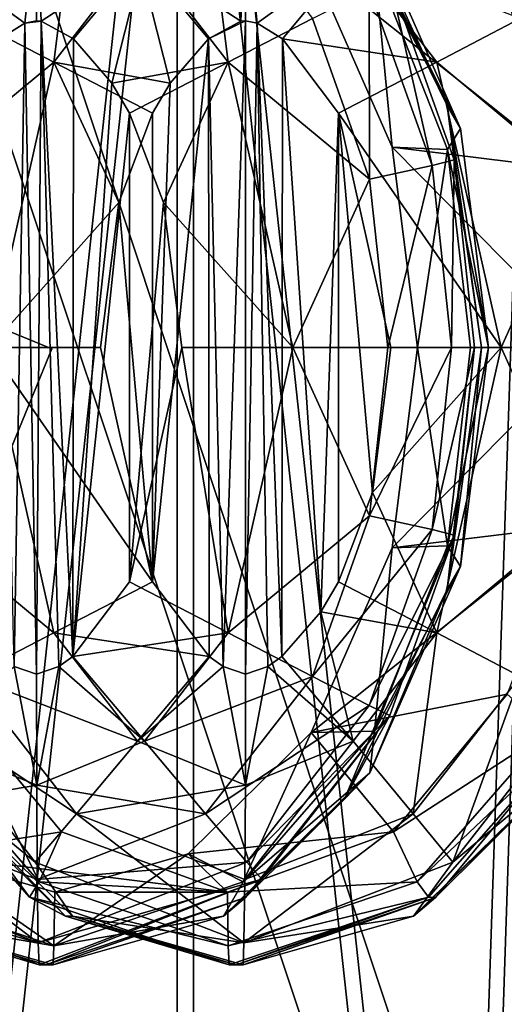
# Model space of a CAD drawing. Header units: metres. Extents: x 0 to 808, y -804 to 0.
# Tile 16 of 126: x 137 to 150, y -669 to -642. Entities that reach past the tile are written whole.
import ezdxf

# ---------------------------------------------------------------- set-up
doc = ezdxf.new("R2010")
doc.units = ezdxf.units.M

msp = doc.modelspace()

# ---------------------------------------------------------------- linework, layer by layer
at = {"layer": 'top0123411'}
for points in [[(138.105728, -638.161499, 2030.058228), (135.160309, -641.94928, 2030.083862), (137.485138, -643.148438, 2031.800781)], [(139.787537, -640.1604, 2031.78064), (138.105728, -638.161499, 2030.058228), (137.485138, -643.148438, 2031.800781)], [(142.286835, -643.148438, 1372.945923), (139.984436, -640.1604, 1372.965942), (141.666245, -638.161499, 1374.688477)], [(141.666245, -638.161499, 1374.688477), (144.611664, -641.94928, 1374.66272), (142.286835, -643.148438, 1372.945923)], [(146.194839, -639.291687, 1424.307617), (148.691254, -644.975891, 1424.285889), (145.489182, -638.566772, 1402.312988)], [(148.691254, -644.975891, 1424.285889), (148.320938, -644.339355, 1402.288208), (145.489182, -638.566772, 1402.312988)], [(145.489182, -638.566772, 1402.312988), (148.320938, -644.339355, 1402.288208), (146.73938, -640.867676, 1380.30127)], [(136.684723, -642.074585, 1372.388672), (134.038589, -640.1604, 1373.017822), (137.01152, -638.952942, 1372.992065)], [(137.006226, -642.00769, 1372.385864), (136.684723, -642.074585, 1372.388672), (137.01152, -638.952942, 1372.992065)], [(137.006226, -642.00769, 1372.385864), (137.01152, -638.952942, 1372.992065), (137.136261, -642.019897, 1372.384766)], [(137.01152, -638.952942, 1372.992065), (139.984436, -640.1604, 1372.965942), (137.136261, -642.019897, 1372.384766)], [(142.760452, -638.952942, 2031.754639), (139.787537, -640.1604, 2031.78064), (142.635712, -642.019897, 2032.361816)], [(142.765747, -642.00769, 2032.360718), (142.760452, -638.952942, 2031.754639), (142.635712, -642.019897, 2032.361816)], [(142.765747, -642.00769, 2032.360718), (143.08725, -642.074585, 2032.35791), (142.760452, -638.952942, 2031.754639)], [(143.08725, -642.074585, 2032.35791), (145.733383, -640.1604, 2031.72876), (142.760452, -638.952942, 2031.754639)], [(146.194839, -639.291687, 1424.307617), (146.323395, -640.437683, 1427.135132), (148.691254, -644.975891, 1424.285889)], [(136.684723, -642.074585, 1372.388672), (135.989304, -642.506104, 1372.394775), (134.038589, -640.1604, 1373.017822)], [(139.984436, -640.1604, 1372.965942), (138.023163, -642.506104, 1372.376953), (137.136261, -642.019897, 1372.384766)], [(137.485138, -643.148438, 2031.800781), (140.687057, -643.729309, 2032.378906), (139.787537, -640.1604, 2031.78064)], [(139.084915, -643.729309, 1372.367676), (138.023163, -642.506104, 1372.376953), (139.984436, -640.1604, 1372.965942)], [(142.286835, -643.148438, 1372.945923), (139.084915, -643.729309, 1372.367676), (139.984436, -640.1604, 1372.965942)], [(140.687057, -643.729309, 2032.378906), (141.74881, -642.506104, 2032.369629), (139.787537, -640.1604, 2031.78064)], [(139.787537, -640.1604, 2031.78064), (141.74881, -642.506104, 2032.369629), (142.635712, -642.019897, 2032.361816)], [(143.08725, -642.074585, 2032.35791), (143.782669, -642.506104, 2032.351807), (145.733383, -640.1604, 2031.72876)], [(143.782669, -642.506104, 2032.351807), (148.035767, -643.148438, 2031.708618), (145.733383, -640.1604, 2031.72876)], [(145.733383, -640.1604, 2031.72876), (148.035767, -643.148438, 2031.708618), (150.330292, -641.94928, 2029.951538)], [(144.576614, -640.400513, 1429.613525), (149.979843, -641.463013, 1975.00415), (151.713135, -646.091675, 1974.989014)], [(144.576614, -640.400513, 1429.613525), (151.713135, -646.091675, 1974.989014), (146.804169, -645.487976, 1429.593994)], [(144.576614, -640.400513, 1429.613525), (146.804169, -645.487976, 1429.593994), (146.323395, -640.437683, 1427.135132)], [(146.323395, -640.437683, 1427.135132), (148.328323, -645.550415, 1427.117676), (148.691254, -644.975891, 1424.285889)], [(146.804169, -645.487976, 1429.593994), (148.328323, -645.550415, 1427.117676), (146.323395, -640.437683, 1427.135132)], [(146.176086, -641.148865, 1377.251587), (146.73938, -640.867676, 1380.30127), (147.904617, -645.998535, 1377.23645)], [(146.73938, -640.867676, 1380.30127), (148.516525, -645.838074, 1380.285767), (147.904617, -645.998535, 1377.23645)], [(148.320938, -644.339355, 1402.288208), (148.516525, -645.838074, 1380.285767), (146.73938, -640.867676, 1380.30127)], [(146.176086, -641.148865, 1377.251587), (146.185623, -646.372498, 1374.648926), (144.611664, -641.94928, 1374.66272)], [(146.176086, -641.148865, 1377.251587), (147.904617, -645.998535, 1377.23645), (146.185623, -646.372498, 1374.648926)], [(135.160309, -641.94928, 2030.083862), (133.586349, -646.372498, 2030.097656), (137.485138, -643.148438, 2031.800781)], [(136.684723, -642.074585, 1372.388672), (136.388824, -659.795532, 1372.391235), (135.989304, -642.506104, 1372.394775)], [(136.684723, -642.074585, 1372.388672), (137.006226, -660.00769, 1372.385864), (136.388824, -659.795532, 1372.391235)], [(137.006226, -642.00769, 1372.385864), (137.136261, -642.019897, 1372.384766), (136.684723, -642.074585, 1372.388672)], [(137.136261, -642.019897, 1372.384766), (137.006226, -660.00769, 1372.385864), (136.684723, -642.074585, 1372.388672)], [(137.136261, -642.019897, 1372.384766), (137.623627, -659.795532, 1372.380493), (137.006226, -660.00769, 1372.385864)], [(138.023163, -642.506104, 1372.376953), (138.008774, -659.521179, 1372.377075), (137.136261, -642.019897, 1372.384766)], [(138.008774, -659.521179, 1372.377075), (137.623627, -659.795532, 1372.380493), (137.136261, -642.019897, 1372.384766)], [(142.635712, -642.019897, 2032.361816), (141.74881, -642.506104, 2032.369629), (142.765747, -642.00769, 2032.360718)], [(141.74881, -642.506104, 2032.369629), (142.148346, -659.795532, 2032.366089), (142.765747, -642.00769, 2032.360718)], [(142.765747, -642.00769, 2032.360718), (142.148346, -659.795532, 2032.366089), (142.765747, -660.00769, 2032.360718)], [(144.611664, -641.94928, 1374.66272), (146.185623, -646.372498, 1374.648926), (142.286835, -643.148438, 1372.945923)], [(142.765747, -642.00769, 2032.360718), (142.765747, -660.00769, 2032.360718), (143.08725, -642.074585, 2032.35791)], [(142.765747, -660.00769, 2032.360718), (143.383148, -659.795532, 2032.355347), (143.08725, -642.074585, 2032.35791)], [(143.08725, -642.074585, 2032.35791), (143.383148, -659.795532, 2032.355347), (143.768295, -659.521179, 2032.351929)], [(143.08725, -642.074585, 2032.35791), (143.768295, -659.521179, 2032.351929), (143.782669, -642.506104, 2032.351807)], [(148.035767, -643.148438, 2031.708618), (151.904236, -646.372498, 2029.937744), (150.330292, -641.94928, 2029.951538)], [(138.023163, -642.506104, 1372.376953), (139.084915, -643.729309, 1372.367676), (138.008774, -659.521179, 1372.377075)], [(140.687057, -643.729309, 2032.378906), (140.204865, -657.46637, 2032.383057), (141.74881, -642.506104, 2032.369629)], [(140.204865, -657.46637, 2032.383057), (141.763199, -659.521179, 2032.369507), (141.74881, -642.506104, 2032.369629)], [(141.74881, -642.506104, 2032.369629), (141.763199, -659.521179, 2032.369507), (142.148346, -659.795532, 2032.366089)], [(143.768295, -659.521179, 2032.351929), (144.844421, -658.286011, 2032.342651), (143.782669, -642.506104, 2032.351807)], [(143.782669, -642.506104, 2032.351807), (145.326614, -644.54895, 2032.338379), (148.035767, -643.148438, 2031.708618)], [(143.782669, -642.506104, 2032.351807), (144.844421, -658.286011, 2032.342651), (145.326614, -644.54895, 2032.338379)], [(137.485138, -643.148438, 2031.800781), (133.586349, -646.372498, 2030.097656), (135.706253, -651.00769, 2031.816284)], [(135.706253, -651.00769, 2031.816284), (139.269363, -647.017395, 2032.391235), (137.485138, -643.148438, 2031.800781)], [(139.269363, -647.017395, 2032.391235), (140.204865, -644.54895, 2032.383057), (137.485138, -643.148438, 2031.800781)], [(137.485138, -643.148438, 2031.800781), (140.204865, -644.54895, 2032.383057), (140.687057, -643.729309, 2032.378906)], [(142.286835, -643.148438, 1372.945923), (139.567108, -644.54895, 1372.363525), (139.084915, -643.729309, 1372.367676)], [(140.502609, -647.017395, 1372.355347), (139.567108, -644.54895, 1372.363525), (142.286835, -643.148438, 1372.945923)], [(144.06572, -651.00769, 1372.930298), (140.502609, -647.017395, 1372.355347), (142.286835, -643.148438, 1372.945923)], [(142.286835, -643.148438, 1372.945923), (146.185623, -646.372498, 1374.648926), (144.06572, -651.00769, 1372.930298)], [(145.326614, -644.54895, 2032.338379), (149.814651, -651.00769, 2031.693115), (148.035767, -643.148438, 2031.708618)], [(148.035767, -643.148438, 2031.708618), (149.814651, -651.00769, 2031.693115), (151.904236, -646.372498, 2029.937744)], [(139.084915, -643.729309, 1372.367676), (139.567108, -644.54895, 1372.363525), (138.008774, -659.521179, 1372.377075)], [(140.687057, -643.729309, 2032.378906), (140.204865, -644.54895, 2032.383057), (140.204865, -657.46637, 2032.383057)], [(148.691254, -644.975891, 1424.285889), (149.459549, -651.00769, 1424.279175), (148.320938, -644.339355, 1402.288208)], [(149.459549, -651.00769, 1424.279175), (149.267563, -651.00769, 1402.280029), (148.320938, -644.339355, 1402.288208)], [(148.320938, -644.339355, 1402.288208), (149.267563, -651.00769, 1402.280029), (148.516525, -645.838074, 1380.285767)], [(138.008774, -659.521179, 1372.377075), (139.567108, -644.54895, 1372.363525), (139.567108, -657.46637, 1372.363525)], [(140.204865, -644.54895, 2032.383057), (139.269363, -647.017395, 2032.391235), (140.204865, -657.46637, 2032.383057)], [(139.567108, -644.54895, 1372.363525), (140.502609, -647.017395, 1372.355347), (139.567108, -657.46637, 1372.363525)], [(144.844421, -658.286011, 2032.342651), (145.32663, -657.46637, 2032.338379), (145.326614, -644.54895, 2032.338379)], [(145.326614, -644.54895, 2032.338379), (146.765594, -651.00769, 2032.325806), (149.814651, -651.00769, 2031.693115)], [(145.326614, -644.54895, 2032.338379), (145.32663, -657.46637, 2032.338379), (146.262115, -654.997925, 2032.3302)], [(146.262115, -654.997925, 2032.3302), (146.765594, -651.00769, 2032.325806), (145.326614, -644.54895, 2032.338379)], [(148.691254, -644.975891, 1424.285889), (148.328323, -645.550415, 1427.117676), (149.459549, -651.00769, 1424.279175)], [(151.713135, -646.091675, 1974.989014), (152.265503, -651.008179, 1974.984131), (146.804169, -645.487976, 1429.593994)], [(146.804169, -645.487976, 1429.593994), (152.265503, -651.008179, 1974.984131), (147.50589, -651.008423, 1429.587891)], [(146.804169, -645.487976, 1429.593994), (147.50589, -651.008423, 1429.587891), (148.328323, -645.550415, 1427.117676)], [(147.50589, -651.008423, 1429.587891), (148.967529, -651.00824, 1427.112061), (148.328323, -645.550415, 1427.117676)], [(148.328323, -645.550415, 1427.117676), (148.967529, -651.00824, 1427.112061), (149.459549, -651.00769, 1424.279175)], [(147.904617, -645.998535, 1377.23645), (146.683167, -651.00769, 1374.644653), (146.185623, -646.372498, 1374.648926)], [(148.442886, -651.00769, 1377.231812), (146.683167, -651.00769, 1374.644653), (147.904617, -645.998535, 1377.23645)], [(147.904617, -645.998535, 1377.23645), (148.516525, -645.838074, 1380.285767), (148.442886, -651.00769, 1377.231812)], [(148.516525, -645.838074, 1380.285767), (149.075592, -651.00769, 1380.280884), (148.442886, -651.00769, 1377.231812)], [(149.267563, -651.00769, 1402.280029), (149.075592, -651.00769, 1380.280884), (148.516525, -645.838074, 1380.285767)], [(146.185623, -646.372498, 1374.648926), (146.683167, -651.00769, 1374.644653), (144.06572, -651.00769, 1372.930298)], [(149.814651, -651.00769, 2031.693115), (152.401779, -651.00769, 2029.93335), (151.904236, -646.372498, 2029.937744)], [(138.7659, -651.00769, 2032.39563), (139.269363, -647.017395, 2032.391235), (135.706253, -651.00769, 2031.816284)], [(140.204865, -657.46637, 2032.383057), (139.269363, -647.017395, 2032.391235), (138.7659, -651.00769, 2032.39563)], [(139.567108, -657.46637, 1372.363525), (140.502609, -647.017395, 1372.355347), (141.006073, -651.00769, 1372.350952)], [(141.006073, -651.00769, 1372.350952), (140.502609, -647.017395, 1372.355347), (144.06572, -651.00769, 1372.930298)], [(137.485138, -658.866882, 2031.800781), (135.706253, -651.00769, 2031.816284), (133.586349, -655.642822, 2030.097656)], [(140.204865, -657.46637, 2032.383057), (135.706253, -651.00769, 2031.816284), (137.485138, -658.866882, 2031.800781)], [(140.204865, -657.46637, 2032.383057), (138.7659, -651.00769, 2032.39563), (135.706253, -651.00769, 2031.816284)], [(139.567108, -657.46637, 1372.363525), (141.006073, -651.00769, 1372.350952), (142.286835, -658.866882, 1372.945923)], [(142.286835, -658.866882, 1372.945923), (141.006073, -651.00769, 1372.350952), (144.06572, -651.00769, 1372.930298)], [(142.286835, -658.866882, 1372.945923), (144.06572, -651.00769, 1372.930298), (146.185623, -655.642822, 1374.648926)], [(144.06572, -651.00769, 1372.930298), (146.683167, -651.00769, 1374.644653), (146.185623, -655.642822, 1374.648926)], [(146.683167, -651.00769, 1374.644653), (148.442886, -651.00769, 1377.231812), (146.185623, -655.642822, 1374.648926)], [(146.185623, -655.642822, 1374.648926), (148.442886, -651.00769, 1377.231812), (147.904617, -656.016785, 1377.23645)], [(149.814651, -651.00769, 2031.693115), (146.262115, -654.997925, 2032.3302), (148.035767, -658.866882, 2031.708618)], [(146.765594, -651.00769, 2032.325806), (146.262115, -654.997925, 2032.3302), (149.814651, -651.00769, 2031.693115)], [(152.265503, -651.008179, 1974.984131), (146.803757, -656.528931, 1429.593994), (147.50589, -651.008423, 1429.587891)], [(152.265503, -651.008179, 1974.984131), (151.712891, -655.924744, 1974.989014), (146.803757, -656.528931, 1429.593994)], [(148.328033, -656.466064, 1427.117676), (147.50589, -651.008423, 1429.587891), (146.803757, -656.528931, 1429.593994)], [(148.967529, -651.00824, 1427.112061), (147.50589, -651.008423, 1429.587891), (148.328033, -656.466064, 1427.117676)], [(148.442886, -651.00769, 1377.231812), (149.075592, -651.00769, 1380.280884), (147.904617, -656.016785, 1377.23645)], [(147.904617, -656.016785, 1377.23645), (149.075592, -651.00769, 1380.280884), (148.516525, -656.177246, 1380.285767)], [(151.904236, -655.642822, 2029.937744), (149.814651, -651.00769, 2031.693115), (148.035767, -658.866882, 2031.708618)], [(148.691254, -657.03949, 1424.285889), (148.320938, -657.675964, 1402.288208), (149.267563, -651.00769, 1402.280029)], [(149.267563, -651.00769, 1402.280029), (148.320938, -657.675964, 1402.288208), (149.075592, -651.00769, 1380.280884)], [(148.320938, -657.675964, 1402.288208), (148.516525, -656.177246, 1380.285767), (149.075592, -651.00769, 1380.280884)], [(149.459549, -651.00769, 1424.279175), (148.967529, -651.00824, 1427.112061), (148.328033, -656.466064, 1427.117676)], [(148.691254, -657.03949, 1424.285889), (149.459549, -651.00769, 1424.279175), (148.328033, -656.466064, 1427.117676)], [(149.459549, -651.00769, 1424.279175), (148.691254, -657.03949, 1424.285889), (149.267563, -651.00769, 1402.280029)], [(152.401779, -651.00769, 2029.93335), (149.814651, -651.00769, 2031.693115), (151.904236, -655.642822, 2029.937744)], [(148.035767, -658.866882, 2031.708618), (146.262115, -654.997925, 2032.3302), (145.32663, -657.46637, 2032.338379)], [(137.485138, -658.866882, 2031.800781), (133.586349, -655.642822, 2030.097656), (135.160309, -660.06604, 2030.083862)], [(144.611664, -660.06604, 1374.66272), (142.286835, -658.866882, 1372.945923), (146.185623, -655.642822, 1374.648926)], [(144.611664, -660.06604, 1374.66272), (146.185623, -655.642822, 1374.648926), (147.904617, -656.016785, 1377.23645)], [(150.330292, -660.06604, 2029.951538), (151.904236, -655.642822, 2029.937744), (148.035767, -658.866882, 2031.708618)], [(151.712891, -655.924744, 1974.989014), (144.575714, -661.61615, 1429.613525), (146.803757, -656.528931, 1429.593994)], [(151.712891, -655.924744, 1974.989014), (149.979324, -660.553223, 1975.00415), (144.575714, -661.61615, 1429.613525)], [(146.176086, -660.866455, 1377.251587), (144.611664, -660.06604, 1374.66272), (147.904617, -656.016785, 1377.23645)], [(147.904617, -656.016785, 1377.23645), (148.516525, -656.177246, 1380.285767), (146.176086, -660.866455, 1377.251587)], [(148.320938, -657.675964, 1402.288208), (145.489197, -663.448547, 1402.312988), (148.516525, -656.177246, 1380.285767)], [(145.489197, -663.448547, 1402.312988), (146.73938, -661.147705, 1380.30127), (148.516525, -656.177246, 1380.285767)], [(148.516525, -656.177246, 1380.285767), (146.73938, -661.147705, 1380.30127), (146.176086, -660.866455, 1377.251587)], [(146.803757, -656.528931, 1429.593994), (144.575714, -661.61615, 1429.613525), (146.3228, -661.578674, 1427.135132)], [(148.328033, -656.466064, 1427.117676), (146.803757, -656.528931, 1429.593994), (146.3228, -661.578674, 1427.135132)], [(148.691254, -657.03949, 1424.285889), (148.328033, -656.466064, 1427.117676), (146.3228, -661.578674, 1427.135132)], [(148.691254, -657.03949, 1424.285889), (146.194839, -662.723694, 1424.307617), (148.320938, -657.675964, 1402.288208)], [(146.194839, -662.723694, 1424.307617), (148.691254, -657.03949, 1424.285889), (146.3228, -661.578674, 1427.135132)], [(141.763199, -659.521179, 2032.369507), (140.204865, -657.46637, 2032.383057), (137.485138, -658.866882, 2031.800781)], [(138.008774, -659.521179, 1372.377075), (139.567108, -657.46637, 1372.363525), (142.286835, -658.866882, 1372.945923)], [(145.32663, -657.46637, 2032.338379), (144.844421, -658.286011, 2032.342651), (148.035767, -658.866882, 2031.708618)], [(146.194839, -662.723694, 1424.307617), (145.489197, -663.448547, 1402.312988), (148.320938, -657.675964, 1402.288208)], [(144.844421, -658.286011, 2032.342651), (143.768295, -659.521179, 2032.351929), (145.733368, -661.854919, 2031.72876)], [(144.844421, -658.286011, 2032.342651), (145.733368, -661.854919, 2031.72876), (148.035767, -658.866882, 2031.708618)], [(139.787537, -661.854919, 2031.78064), (137.485138, -658.866882, 2031.800781), (135.160309, -660.06604, 2030.083862)], [(141.763199, -659.521179, 2032.369507), (137.485138, -658.866882, 2031.800781), (139.787537, -661.854919, 2031.78064)], [(138.008774, -659.521179, 1372.377075), (142.286835, -658.866882, 1372.945923), (139.984436, -661.854919, 1372.965942)], [(139.984436, -661.854919, 1372.965942), (142.286835, -658.866882, 1372.945923), (144.611664, -660.06604, 1374.66272)], [(148.035767, -658.866882, 2031.708618), (145.733368, -661.854919, 2031.72876), (147.384857, -663.853821, 2029.977173)], [(147.384857, -663.853821, 2029.977173), (150.330292, -660.06604, 2029.951538), (148.035767, -658.866882, 2031.708618)], [(137.623627, -659.795532, 1372.380493), (138.008774, -659.521179, 1372.377075), (139.984436, -661.854919, 1372.965942)], [(142.148346, -659.795532, 2032.366089), (141.763199, -659.521179, 2032.369507), (139.787537, -661.854919, 2031.78064)], [(143.768295, -659.521179, 2032.351929), (143.383148, -659.795532, 2032.355347), (145.733368, -661.854919, 2031.72876)], [(137.01152, -663.062378, 1372.992065), (134.038589, -661.854919, 1373.017822), (136.388824, -659.795532, 1372.391235)], [(137.006226, -660.00769, 1372.385864), (137.01152, -663.062378, 1372.992065), (136.388824, -659.795532, 1372.391235)], [(137.006226, -660.00769, 1372.385864), (137.623627, -659.795532, 1372.380493), (137.01152, -663.062378, 1372.992065)], [(137.623627, -659.795532, 1372.380493), (139.984436, -661.854919, 1372.965942), (137.01152, -663.062378, 1372.992065)], [(142.148346, -659.795532, 2032.366089), (139.787537, -661.854919, 2031.78064), (142.760452, -663.062378, 2031.754639)], [(142.765747, -660.00769, 2032.360718), (142.148346, -659.795532, 2032.366089), (142.760452, -663.062378, 2031.754639)], [(145.733368, -661.854919, 2031.72876), (143.383148, -659.795532, 2032.355347), (142.760452, -663.062378, 2031.754639)], [(143.383148, -659.795532, 2032.355347), (142.765747, -660.00769, 2032.360718), (142.760452, -663.062378, 2031.754639)], [(138.105743, -663.853821, 2030.058228), (135.160309, -660.06604, 2030.083862), (133.595886, -660.866455, 2027.494995)], [(139.787537, -661.854919, 2031.78064), (135.160309, -660.06604, 2030.083862), (138.105743, -663.853821, 2030.058228)], [(141.666229, -663.853821, 1374.688354), (139.984436, -661.854919, 1372.965942), (144.611664, -660.06604, 1374.66272)], [(141.666229, -663.853821, 1374.688354), (144.611664, -660.06604, 1374.66272), (146.176086, -660.866455, 1377.251587)], [(148.474594, -665.18811, 2027.365234), (150.330292, -660.06604, 2029.951538), (147.384857, -663.853821, 2029.977173)], [(148.474594, -665.18811, 2027.365234), (151.849289, -660.866455, 2027.335693), (150.330292, -660.06604, 2029.951538)], [(133.449173, -661.578674, 1977.61145), (134.552231, -660.553406, 1975.138672), (137.076141, -665.721924, 1977.579712)], [(133.824631, -664.954041, 1429.707275), (137.691483, -664.346191, 1975.111328), (134.552231, -660.553406, 1975.138672)], [(134.552231, -660.553406, 1975.138672), (137.691483, -664.346191, 1975.111328), (137.076141, -665.721924, 1977.579712)], [(149.979324, -660.553223, 1975.00415), (146.840103, -664.346191, 1975.031494), (144.575714, -661.61615, 1429.613525)], [(146.840103, -664.346191, 1975.031494), (149.979324, -660.553223, 1975.00415), (151.125381, -661.578674, 1977.457153)], [(133.595886, -660.866455, 2027.494995), (133.96109, -662.723694, 2024.437256), (136.970566, -665.18811, 2027.465576)], [(133.595886, -660.866455, 2027.494995), (136.970566, -665.18811, 2027.465576), (138.105743, -663.853821, 2030.058228)], [(142.801392, -665.18811, 1377.281006), (141.666229, -663.853821, 1374.688354), (146.176086, -660.866455, 1377.251587)], [(146.176086, -660.866455, 1377.251587), (146.73938, -661.147705, 1380.30127), (142.801392, -665.18811, 1377.281006)], [(151.430771, -662.723694, 2024.28479), (151.849289, -660.866455, 2027.335693), (148.474594, -665.18811, 2027.365234)], [(145.489197, -663.448547, 1402.312988), (142.763199, -666.153992, 1402.336792), (146.73938, -661.147705, 1380.30127)], [(142.763199, -666.153992, 1402.336792), (143.214691, -665.654724, 1380.332031), (146.73938, -661.147705, 1380.30127)], [(146.73938, -661.147705, 1380.30127), (143.214691, -665.654724, 1380.332031), (142.801392, -665.18811, 1377.281006)], [(133.030136, -661.843323, 1980.443726), (133.449173, -661.578674, 1977.61145), (136.812378, -666.150757, 1980.410767)], [(133.449173, -661.578674, 1977.61145), (137.076141, -665.721924, 1977.579712), (136.812378, -666.150757, 1980.410767)], [(144.575714, -661.61615, 1429.613525), (146.840103, -664.346191, 1975.031494), (141.18779, -664.953979, 1429.643066)], [(144.575714, -661.61615, 1429.613525), (141.18779, -664.953979, 1429.643066), (142.695831, -665.721924, 1427.16687)], [(146.3228, -661.578674, 1427.135132), (144.575714, -661.61615, 1429.613525), (142.695831, -665.721924, 1427.16687)], [(146.194839, -662.723694, 1424.307617), (146.3228, -661.578674, 1427.135132), (142.695831, -665.721924, 1427.16687)], [(147.498413, -665.721924, 1977.48877), (146.840103, -664.346191, 1975.031494), (151.125381, -661.578674, 1977.457153)], [(151.125381, -661.578674, 1977.457153), (151.593796, -661.843323, 1980.281738), (147.498413, -665.721924, 1977.48877)], [(137.01152, -663.062378, 1372.992065), (132.387115, -663.853821, 1374.769409), (134.038589, -661.854919, 1373.017822)], [(133.030136, -661.843323, 1980.443726), (136.812378, -666.150757, 1980.410767), (133.768799, -662.723206, 2002.43811)], [(137.01152, -663.062378, 1372.992065), (139.984436, -661.854919, 1372.965942), (141.666229, -663.853821, 1374.688354)], [(142.760452, -663.062378, 2031.754639), (139.787537, -661.854919, 2031.78064), (138.105743, -663.853821, 2030.058228)], [(145.733368, -661.854919, 2031.72876), (142.7453, -665.66449, 2030.0177), (147.384857, -663.853821, 2029.977173)], [(142.760452, -663.062378, 2031.754639), (142.7453, -665.66449, 2030.0177), (145.733368, -661.854919, 2031.72876)], [(151.593796, -661.843323, 1980.281738), (147.811554, -666.150757, 1980.314697), (147.498413, -665.721924, 1977.48877)], [(147.999115, -666.153992, 2002.313965), (147.811554, -666.150757, 1980.314697), (151.593796, -661.843323, 1980.281738)], [(150.725113, -663.448547, 2002.290161), (147.999115, -666.153992, 2002.313965), (151.593796, -661.843323, 1980.281738)], [(133.768799, -662.723206, 2002.43811), (137.80217, -666.674133, 2002.402954), (133.96109, -662.723694, 2024.437256)], [(133.768799, -662.723206, 2002.43811), (136.812378, -666.150757, 1980.410767), (137.80217, -666.674133, 2002.402954)], [(137.80217, -666.674133, 2002.402954), (137.993973, -666.674133, 2024.4021), (133.96109, -662.723694, 2024.437256)], [(133.96109, -662.723694, 2024.437256), (137.993973, -666.674133, 2024.4021), (136.970566, -665.18811, 2027.465576)], [(146.194839, -662.723694, 1424.307617), (142.161972, -666.674133, 1424.342896), (145.489197, -663.448547, 1402.312988)], [(142.161972, -666.674133, 1424.342896), (146.194839, -662.723694, 1424.307617), (142.695831, -665.721924, 1427.16687)], [(151.430771, -662.723694, 2024.28479), (147.397888, -666.674133, 2024.319946), (150.725113, -663.448547, 2002.290161)], [(147.397888, -666.674133, 2024.319946), (151.430771, -662.723694, 2024.28479), (148.474594, -665.18811, 2027.365234)], [(132.387115, -663.853821, 1374.769409), (137.01152, -663.062378, 1372.992065), (137.026672, -665.66449, 1374.728882)], [(137.026672, -665.66449, 1374.728882), (137.01152, -663.062378, 1372.992065), (141.666229, -663.853821, 1374.688354)], [(138.105743, -663.853821, 2030.058228), (142.7453, -665.66449, 2030.0177), (142.760452, -663.062378, 2031.754639)], [(142.161972, -666.674133, 1424.342896), (142.763199, -666.153992, 1402.336792), (145.489197, -663.448547, 1402.312988)], [(147.397888, -666.674133, 2024.319946), (147.999115, -666.153992, 2002.313965), (150.725113, -663.448547, 2002.290161)], [(131.297379, -665.18811, 1377.381348), (132.387115, -663.853821, 1374.769409), (137.049377, -667.401489, 1377.330933)], [(137.049377, -667.401489, 1377.330933), (132.387115, -663.853821, 1374.769409), (137.026672, -665.66449, 1374.728882)], [(136.970566, -665.18811, 2027.465576), (142.722595, -667.401489, 2027.415649), (138.105743, -663.853821, 2030.058228)], [(137.026672, -665.66449, 1374.728882), (141.666229, -663.853821, 1374.688354), (142.801392, -665.18811, 1377.281006)], [(142.722595, -667.401489, 2027.415649), (142.7453, -665.66449, 2030.0177), (138.105743, -663.853821, 2030.058228)], [(147.384857, -663.853821, 2029.977173), (142.7453, -665.66449, 2030.0177), (142.722595, -667.401489, 2027.415649)], [(142.722595, -667.401489, 2027.415649), (148.474594, -665.18811, 2027.365234), (147.384857, -663.853821, 2029.977173)], [(142.265793, -666.00769, 1975.071411), (137.691483, -664.346191, 1975.111328), (133.824631, -664.954041, 1429.707275)], [(137.076141, -665.721924, 1977.579712), (137.691483, -664.346191, 1975.111328), (142.265793, -666.00769, 1975.071411)], [(146.840103, -664.346191, 1975.031494), (142.265793, -666.00769, 1975.071411), (141.18779, -664.953979, 1429.643066)], [(142.265793, -666.00769, 1975.071411), (146.840103, -664.346191, 1975.031494), (147.498413, -665.721924, 1977.48877)], [(132.27356, -665.721924, 1427.257813), (137.484695, -667.490967, 1427.21228), (133.824631, -664.954041, 1429.707275)], [(137.50618, -666.00769, 1429.675171), (142.265793, -666.00769, 1975.071411), (133.824631, -664.954041, 1429.707275)], [(133.824631, -664.954041, 1429.707275), (137.484695, -667.490967, 1427.21228), (137.50618, -666.00769, 1429.675171)], [(142.695831, -665.721924, 1427.16687), (141.18779, -664.953979, 1429.643066), (137.484695, -667.490967, 1427.21228)], [(141.18779, -664.953979, 1429.643066), (137.50618, -666.00769, 1429.675171), (137.484695, -667.490967, 1427.21228)], [(141.18779, -664.953979, 1429.643066), (142.265793, -666.00769, 1975.071411), (137.50618, -666.00769, 1429.675171)], [(130.937393, -665.654724, 1380.439087), (131.297379, -665.18811, 1377.381348), (137.049377, -667.401489, 1377.330933)], [(136.970566, -665.18811, 2027.465576), (137.993973, -666.674133, 2024.4021), (142.722595, -667.401489, 2027.415649)], [(137.049377, -667.401489, 1377.330933), (137.026672, -665.66449, 1374.728882), (142.801392, -665.18811, 1377.281006)], [(142.801392, -665.18811, 1377.281006), (143.214691, -665.654724, 1380.332031), (137.049377, -667.401489, 1377.330933)], [(147.397888, -666.674133, 2024.319946), (148.474594, -665.18811, 2027.365234), (142.722595, -667.401489, 2027.415649)], [(137.049377, -667.401489, 1377.330933), (137.076035, -668.00769, 1380.38562), (130.937393, -665.654724, 1380.439087)], [(130.937393, -665.654724, 1380.439087), (137.076035, -668.00769, 1380.38562), (132.566254, -666.674133, 1402.425781)], [(132.27356, -665.721924, 1427.257813), (132.758057, -666.674133, 1424.424927), (137.484695, -667.490967, 1427.21228)], [(136.812378, -666.150757, 1980.410767), (137.076141, -665.721924, 1977.579712), (142.287277, -667.490967, 1977.534302)], [(143.214691, -665.654724, 1380.332031), (137.076035, -668.00769, 1380.38562), (137.049377, -667.401489, 1377.330933)], [(137.268021, -668.00769, 1402.384766), (137.076035, -668.00769, 1380.38562), (143.214691, -665.654724, 1380.332031)], [(137.076141, -665.721924, 1977.579712), (142.265793, -666.00769, 1975.071411), (142.287277, -667.490967, 1977.534302)], [(142.763199, -666.153992, 1402.336792), (137.268021, -668.00769, 1402.384766), (143.214691, -665.654724, 1380.332031)], [(142.161972, -666.674133, 1424.342896), (142.695831, -665.721924, 1427.16687), (137.484695, -667.490967, 1427.21228)], [(142.287277, -667.490967, 1977.534302), (142.265793, -666.00769, 1975.071411), (147.498413, -665.721924, 1977.48877)], [(147.498413, -665.721924, 1977.48877), (147.811554, -666.150757, 1980.314697), (142.287277, -667.490967, 1977.534302)], [(142.287277, -667.490967, 1977.534302), (142.311966, -668.00769, 1980.362671), (136.812378, -666.150757, 1980.410767)], [(136.812378, -666.150757, 1980.410767), (142.311966, -668.00769, 1980.362671), (137.80217, -666.674133, 2002.402954)], [(137.460007, -668.00769, 1424.383911), (137.268021, -668.00769, 1402.384766), (142.763199, -666.153992, 1402.336792)], [(142.161972, -666.674133, 1424.342896), (137.460007, -668.00769, 1424.383911), (142.763199, -666.153992, 1402.336792)], [(147.811554, -666.150757, 1980.314697), (142.311966, -668.00769, 1980.362671), (142.287277, -667.490967, 1977.534302)], [(142.503952, -668.00769, 2002.361816), (142.311966, -668.00769, 1980.362671), (147.811554, -666.150757, 1980.314697)], [(147.999115, -666.153992, 2002.313965), (142.503952, -668.00769, 2002.361816), (147.811554, -666.150757, 1980.314697)], [(142.695938, -668.00769, 2024.361084), (142.503952, -668.00769, 2002.361816), (147.999115, -666.153992, 2002.313965)], [(147.397888, -666.674133, 2024.319946), (142.695938, -668.00769, 2024.361084), (147.999115, -666.153992, 2002.313965)], [(132.566254, -666.674133, 1402.425781), (137.268021, -668.00769, 1402.384766), (132.758057, -666.674133, 1424.424927)], [(132.566254, -666.674133, 1402.425781), (137.076035, -668.00769, 1380.38562), (137.268021, -668.00769, 1402.384766)], [(137.268021, -668.00769, 1402.384766), (137.460007, -668.00769, 1424.383911), (132.758057, -666.674133, 1424.424927)], [(132.758057, -666.674133, 1424.424927), (137.460007, -668.00769, 1424.383911), (137.484695, -667.490967, 1427.21228)], [(137.460007, -668.00769, 1424.383911), (142.161972, -666.674133, 1424.342896), (137.484695, -667.490967, 1427.21228)], [(137.80217, -666.674133, 2002.402954), (142.503952, -668.00769, 2002.361816), (137.993973, -666.674133, 2024.4021)], [(137.80217, -666.674133, 2002.402954), (142.311966, -668.00769, 1980.362671), (142.503952, -668.00769, 2002.361816)], [(142.503952, -668.00769, 2002.361816), (142.695938, -668.00769, 2024.361084), (137.993973, -666.674133, 2024.4021)], [(137.993973, -666.674133, 2024.4021), (142.695938, -668.00769, 2024.361084), (142.722595, -667.401489, 2027.415649)], [(142.695938, -668.00769, 2024.361084), (147.397888, -666.674133, 2024.319946), (142.722595, -667.401489, 2027.415649)]]:
    msp.add_3dface(points, dxfattribs=at)
at = {"layer": 'top0123416'}
for points in [[(216.751785, -666.581909, 1984.93042), (220.287827, -664.60553, 1980.641113), (137.235626, -693.103394, 1863.620483)], [(137.235626, -693.103394, 1863.620483), (220.287827, -664.60553, 1980.641113), (141.242981, -690.857788, 1860.515137)], [(220.287827, -664.60553, 1980.641113), (223.638718, -664.636292, 1976.568481), (141.242981, -690.857788, 1860.515137)], [(141.242981, -690.857788, 1860.515137), (223.638718, -664.636292, 1976.568481), (145.865936, -690.895264, 1857.453491)], [(223.638718, -664.636292, 1976.568481), (232.457413, -667.283875, 1975.449097), (145.865936, -690.895264, 1857.453491)], [(213.83963, -670.892883, 1988.638184), (216.751785, -666.581909, 1984.93042), (134.91217, -696.406006, 1865.817383)], [(134.91217, -696.406006, 1865.817383), (216.751785, -666.581909, 1984.93042), (137.235626, -693.103394, 1863.620483)], [(145.865936, -690.895264, 1857.453491), (232.457413, -667.283875, 1975.449097), (149.559052, -692.662292, 1855.351807)], [(232.457413, -667.283875, 1975.449097), (238.208435, -674.485352, 1974.769409), (149.559052, -692.662292, 1855.351807)]]:
    msp.add_3dface(points, dxfattribs=at)
at = {"layer": 'top0123424'}
for points in [[(130.915787, -626.00769, 1825.159668), (140.885391, -626.00769, 1822.369263), (133.24913, -696.510193, 1823.976563)], [(133.659943, -696.510193, 1860.929443), (141.330017, -626.00769, 1862.366699), (131.300842, -626.00769, 1859.798584)], [(133.24913, -696.510193, 1823.976563), (140.885391, -626.00769, 1822.369263), (140.885391, -696.510193, 1822.369263)], [(133.659943, -696.510193, 1860.929443), (141.330032, -696.510193, 1862.366699), (141.330017, -626.00769, 1862.366699)], [(140.885391, -626.00769, 1822.369263), (148.555481, -696.510193, 1823.806519), (140.885391, -696.510193, 1822.369263)], [(140.885391, -626.00769, 1822.369263), (150.914551, -626.00769, 1824.937378), (148.555481, -696.510193, 1823.806519)], [(141.330032, -696.510193, 1862.366699), (148.966263, -696.510193, 1860.759277), (141.330017, -626.00769, 1862.366699)], [(141.330017, -626.00769, 1862.366699), (148.966263, -696.510193, 1860.759277), (151.299606, -626.00769, 1859.576294)], [(150.914551, -626.00769, 1824.937378), (155.091736, -696.510193, 1828.06958), (148.555481, -696.510193, 1823.806519)], [(148.966263, -696.510193, 1860.759277), (155.406128, -696.510193, 1856.351929), (151.299606, -626.00769, 1859.576294)]]:
    msp.add_3dface(points, dxfattribs=at)
at = {"layer": 'top0123425'}
for points in [[(131.655533, -648.675903, 411.059998), (137.428085, -651.041199, 416.294586), (120.366074, -692.681152, 416.294586)], [(131.876099, -648.766296, 431.26001), (137.428085, -651.041199, 416.294586), (131.655533, -648.675903, 411.059998)], [(120.366074, -692.681152, 416.294586), (137.428085, -651.041199, 416.294586), (131.876099, -648.766296, 431.26001)]]:
    msp.add_3dface(points, dxfattribs=at)
at = {"layer": 'top0123458'}
for points in [[(120.582596, -727.197693, 114.917824), (120.582596, -76.835205, 114.917824), (602.851624, -402.016144, 106.499786)], [(118.575203, -725.486145, 117.953323), (605.043579, -402.016144, 109.461983), (118.575211, -78.546761, 117.953323)], [(606.131226, -413.87265, 109.443001), (605.043579, -402.016144, 109.461983), (118.575203, -725.486145, 117.953323)], [(602.851624, -402.016144, 106.499786), (603.975037, -414.262024, 106.480179), (120.582596, -727.197693, 114.917824)], [(609.617432, -425.999451, 109.382149), (606.131226, -413.87265, 109.443001), (118.575203, -725.486145, 117.953323)], [(603.975037, -414.262024, 106.480179), (607.575745, -426.787109, 106.417328), (120.582596, -727.197693, 114.917824)], [(118.575203, -725.486145, 117.953323), (614.846802, -436.389954, 109.290871), (609.617432, -425.999451, 109.382149)], [(607.575745, -426.787109, 106.417328), (612.976318, -437.518005, 106.323059), (120.582596, -727.197693, 114.917824)], [(624.124634, -448.088928, 109.128922), (614.846802, -436.389954, 109.290871), (118.575203, -725.486145, 117.953323)], [(612.976318, -437.518005, 106.323059), (622.559387, -449.602051, 106.155792), (120.582596, -727.197693, 114.917824)], [(682.522278, -719.802856, 108.109589), (624.124634, -448.088928, 109.128922), (118.575203, -725.486145, 117.953323)], [(120.582596, -727.197693, 114.917824), (622.559387, -449.602051, 106.155792), (680.857727, -721.551392, 105.138191)]]:
    msp.add_3dface(points, dxfattribs=at)
at = {"layer": 'top0123459'}
for points in [[(55.057476, -402.016327, 2077.158691), (155.078293, -701.758606, 2143.832275), (194.333847, -620.789429, 2170)], [(133.415726, -718.394958, 2129.39209), (155.078293, -701.758606, 2143.832275), (55.057476, -402.016327, 2077.158691)], [(156.902939, -699.938354, 2141.562012), (57.672646, -402.016327, 2075.415527), (195.279739, -620.789429, 2167.144043)], [(156.902939, -699.938354, 2141.562012), (135.748489, -716.185059, 2127.460693), (57.672646, -402.016327, 2075.415527)]]:
    msp.add_3dface(points, dxfattribs=at)

doc.saveas('drawing.dxf')
